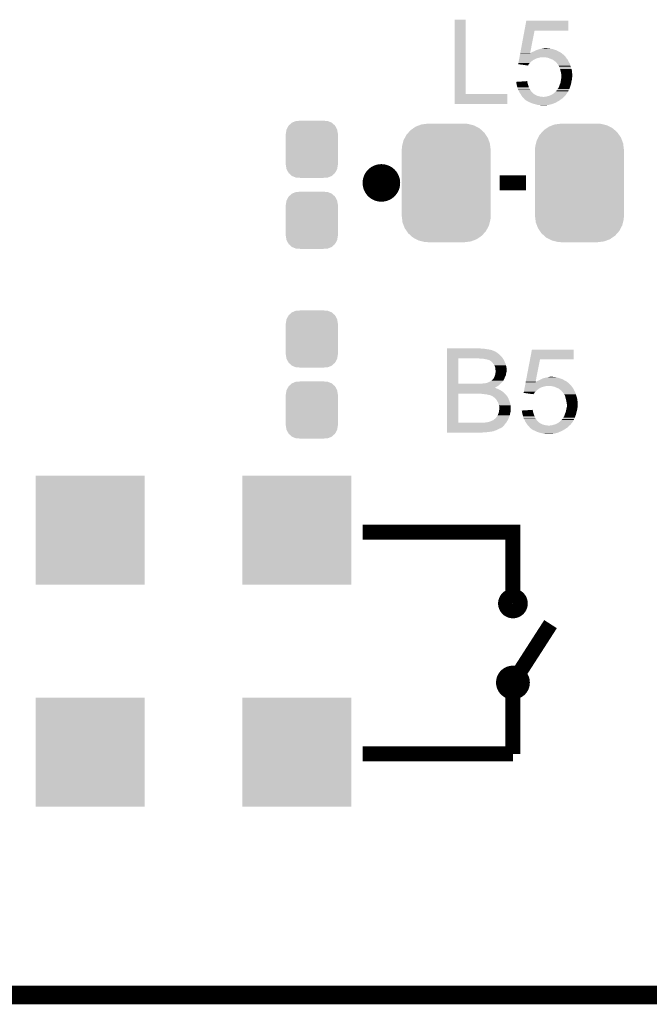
# Model space of a CAD drawing. Extents: x -9 to 122, y -9 to 65.
# Tile 189 of 256: x 94 to 103, y -9 to 5. Entities that reach past the tile are written whole.
import ezdxf

# ---------------------------------------------------------------- set-up
doc = ezdxf.new("R2010")
doc.units = 0
doc.layers.get('0').update_dxf_attribs({"linetype": 'CONTINUOUS'})
for name, color, linetype in [('CLICKER_4_FOR_R7FA4M2A_V100_GKO', 14, 'CONTINUOUS'), ('CLICKER_4_FOR_R7FA4M2A_V100_GTO', 12, 'CONTINUOUS'), ('CLICKER_4_FOR_R7FA4M2A_V100_GTS', 13, 'CONTINUOUS')]:
    doc.layers.add(name, color=color, linetype=linetype)

# ---------------------------------------------------------------- blocks, each defined once
blk = doc.blocks.new('CUSTOM_166')
for points in [[(-0.273256, 0.798498), (-0.25019, 0.80137), (0.29379, 0.798498), (0.25019, 0.80137)], [(-0.538216, 0.649738), (-0.50967, 0.681926), (0.53514, 0.649738), (0.51306, 0.681926)], [(-0.50967, 0.681926), (-0.482218, 0.71288), (0.51306, 0.681926), (0.47841, 0.71288)], [(-0.482218, 0.71288), (-0.44566, 0.738152), (0.47841, 0.71288), (0.45012, 0.738152)], [(-0.44566, 0.738152), (-0.412794, 0.76087), (0.45012, 0.738152), (0.407388, 0.76087)], [(-0.412794, 0.76087), (-0.368484, 0.777768), (0.407388, 0.76087), (0.3756, 0.777768)], [(-0.368484, 0.777768), (-0.333938, 0.790942), (0.3756, 0.777768), (0.32361, 0.790942)], [(-0.333938, 0.790942), (-0.273256, 0.798498), (0.32361, 0.790942), (0.29379, 0.798498)], [(-0.597996, 0.49319), (-0.587972, 0.533366), (0.595442, 0.49319), (0.590586, 0.533366)], [(-0.587972, 0.533366), (-0.577562, 0.575076), (0.590586, 0.533366), (0.574852, 0.575076)], [(-0.577562, 0.575076), (-0.55793, 0.61233), (0.574852, 0.575076), (0.560798, 0.61233)], [(-0.55793, 0.61233), (-0.538216, 0.649738), (0.560798, 0.61233), (0.53514, 0.649738)], [(-0.60198, -0.44958), (-0.60198, 0.44958), (0.60198, -0.44958), (0.60198, 0.44958)], [(-0.60071, 0.44958), (-0.597996, 0.49319), (0.60071, 0.44958), (0.595442, 0.49319)], [(-0.59544, -0.49319), (-0.60071, -0.44958), (0.597996, -0.49319), (0.60071, -0.44958)], [(-0.590586, -0.533366), (-0.59544, -0.49319), (0.58797, -0.533366), (0.597996, -0.49319)], [(-0.57485, -0.575076), (-0.590586, -0.533366), (0.577562, -0.575076), (0.58797, -0.533366)], [(-0.560798, -0.61233), (-0.57485, -0.575076), (0.557928, -0.61233), (0.577562, -0.575076)], [(-0.535138, -0.649738), (-0.560798, -0.61233), (0.538216, -0.649738), (0.557928, -0.61233)], [(-0.51306, -0.681926), (-0.535138, -0.649738), (0.509668, -0.681926), (0.538216, -0.649738)], [(-0.478408, -0.71288), (-0.51306, -0.681926), (0.482218, -0.71288), (0.509668, -0.681926)], [(-0.45012, -0.738152), (-0.478408, -0.71288), (0.445658, -0.738152), (0.482218, -0.71288)], [(-0.407386, -0.76087), (-0.45012, -0.738152), (0.412794, -0.76087), (0.445658, -0.738152)], [(-0.3756, -0.777768), (-0.407386, -0.76087), (0.368482, -0.777768), (0.412794, -0.76087)], [(-0.323608, -0.790942), (-0.3756, -0.777768), (0.333938, -0.790942), (0.368482, -0.777768)], [(-0.29379, -0.798498), (-0.323608, -0.790942), (0.273254, -0.798498), (0.333938, -0.790942)], [(-0.25019, -0.80137), (-0.29379, -0.798498), (0.25019, -0.80137), (0.273254, -0.798498)]]:
    blk.add_solid(points)
blk = doc.blocks.new('SQUARE_168')
blk.add_solid([(0.7366, 0.7366), (0.7366, -0.7366), (-0.7366, 0.7366), (-0.7366, -0.7366)])
blk = doc.blocks.new('CUSTOM_170')
for points in [[(-0.35179, 0.21082), (-0.342144, 0.268372), (0.35179, 0.21082), (0.34192, 0.268372)], [(-0.342144, 0.268372), (-0.341452, 0.269636), (0.34192, 0.268372), (0.341702, 0.269636)], [(-0.341452, 0.269636), (-0.313432, 0.320688), (0.341702, 0.269636), (0.313176, 0.320688)], [(-0.313432, 0.320688), (-0.312264, 0.321732), (0.313176, 0.320688), (0.312592, 0.321732)], [(-0.312264, 0.321732), (-0.26893, 0.360448), (0.312592, 0.321732), (0.268592, 0.360448)], [(-0.26893, 0.360448), (-0.267216, 0.361152), (0.268592, 0.360448), (0.26779, 0.361152)], [(-0.267216, 0.361152), (-0.213724, 0.383108), (0.26779, 0.361152), (0.21312, 0.383108)], [(-0.213724, 0.383108), (-0.20803, 0.383392), (0.21312, 0.383108), (0.212412, 0.383392)], [(-0.20803, 0.383392), (-0.154122, 0.38608), (0.212412, 0.383392), (0.154132, 0.38608)], [(-0.35179, 0.20955), (-0.35179, 0.21082), (0.35179, 0.20955), (0.35179, 0.21082)], [(-0.35179, -0.20955), (-0.35179, 0.20955), (0.35179, -0.20955), (0.35179, 0.20955)], [(-0.35179, -0.21082), (-0.35179, -0.20955), (0.35179, -0.21082), (0.35179, -0.20955)], [(-0.34192, -0.268358), (-0.35179, -0.21082), (0.342148, -0.268358), (0.35179, -0.21082)], [(-0.341702, -0.269636), (-0.34192, -0.268358), (0.341446, -0.269636), (0.342148, -0.268358)], [(-0.313184, -0.320676), (-0.341702, -0.269636), (0.31344, -0.320676), (0.341446, -0.269636)], [(-0.312594, -0.321732), (-0.313184, -0.320676), (0.312258, -0.321732), (0.31344, -0.320676)], [(-0.268602, -0.36044), (-0.312594, -0.321732), (0.26894, -0.36044), (0.312258, -0.321732)], [(-0.267792, -0.361154), (-0.268602, -0.36044), (0.2672, -0.361154), (0.26894, -0.36044)], [(-0.213136, -0.383104), (-0.267792, -0.361154), (0.213734, -0.383104), (0.2672, -0.361154)], [(-0.212414, -0.383394), (-0.213136, -0.383104), (0.207926, -0.383394), (0.213734, -0.383104)], [(-0.154122, -0.38608), (-0.212414, -0.383394), (0.154132, -0.38608), (0.207926, -0.383394)]]:
    blk.add_solid(points)

msp = doc.modelspace()

# ---------------------------------------------------------------- linework, layer by layer
at = {"layer": 'CLICKER_4_FOR_R7FA4M2A_V100_GKO', "const_width": 0.254}
msp.add_lwpolyline([(34.22396, -8.49884), (117.83568, -8.49884)], dxfattribs=at)
at = {"layer": 'CLICKER_4_FOR_R7FA4M2A_V100_GTO'}
for points, const_width in [([(99.0981, 2.48158, 1), (99.3521, 2.48158, 1)], 0.254), ([(100.90404, -3.20548, 1), (101.10216, -3.20548, 1)], 0.2032), ([(100.8761, -4.27482, 1), (101.1301, -4.27482, 1)], 0.2032)]:
    msp.add_lwpolyline(points, format="xyb", close=True, dxfattribs=dict(at, const_width=const_width))
at = {"layer": 'CLICKER_4_FOR_R7FA4M2A_V100_GTO', "const_width": 0.2032}
for points in [[(100.8253, 2.48158), (101.1809, 2.48158)], [(98.9711, -2.24028), (101.0031, -2.24028), (101.0031, -3.20548)], [(101.0031, -5.24002), (101.0031, -4.27482), (101.5111, -3.48488)], [(98.9711, -5.24002), (101.0031, -5.24002)]]:
    msp.add_lwpolyline(points, dxfattribs=at)
at = {"layer": 'CLICKER_4_FOR_R7FA4M2A_V100_GTO'}
for points in [[(100.215702, 3.683), (100.21572, 4.688818), (100.365582, 3.683), (100.36556, 4.688818)], [(100.21572, 4.688818), (100.215722, 4.68884), (100.36556, 4.688818), (100.215722, 4.68884)], [(101.158394, 4.53898), (101.183452, 4.673578), (101.749838, 4.53898), (101.74986, 4.673578)], [(101.183452, 4.673578), (101.183458, 4.6736), (101.74986, 4.673578), (101.183458, 4.6736)], [(101.102592, 4.239262), (101.15839, 4.538962), (101.235724, 4.239262), (101.295196, 4.538962)], [(101.15839, 4.538962), (101.158394, 4.53898), (101.295196, 4.538962), (101.749838, 4.53898)], [(101.283516, 4.25958), (101.30028, 4.2672), (101.617782, 4.25958), (101.60559, 4.2672)], [(101.30028, 4.2672), (101.31128, 4.272278), (101.60559, 4.2672), (101.597462, 4.272278)], [(101.31128, 4.272278), (101.3333, 4.282442), (101.597462, 4.272278), (101.56697, 4.282442)], [(101.3333, 4.282442), (101.36885, 4.292598), (101.56697, 4.282442), (101.536502, 4.292598)], [(101.36885, 4.292598), (101.368858, 4.2926), (101.536502, 4.292598), (101.53649, 4.2926)], [(101.368858, 4.2926), (101.381558, 4.29514), (101.53649, 4.2926), (101.518722, 4.29514)], [(101.381558, 4.29514), (101.40696, 4.30022), (101.518722, 4.29514), (101.500944, 4.30022)], [(101.40696, 4.30022), (101.41712, 4.30276), (101.485702, 4.30022), (101.473, 4.30276)], [(101.41712, 4.30276), (101.427282, 4.3053), (101.473, 4.30276), (101.462842, 4.3053)], [(101.081784, 4.1275), (101.083676, 4.13766), (101.2571, 4.1275), (101.27234, 4.13766)], [(101.083676, 4.13766), (101.085094, 4.145276), (101.27234, 4.13766), (101.279958, 4.145276)], [(101.085094, 4.145276), (101.085568, 4.14782), (101.279958, 4.145276), (101.287576, 4.14782)], [(101.085568, 4.14782), (101.08604, 4.150358), (101.287576, 4.14782), (101.29012, 4.150358)], [(101.08604, 4.150358), (101.087932, 4.16052), (101.29012, 4.150358), (101.31044, 4.16052)], [(101.087932, 4.16052), (101.089352, 4.16814), (101.31044, 4.16052), (101.3333, 4.16814)], [(101.089352, 4.16814), (101.090296, 4.17322), (101.3333, 4.16814), (101.35108, 4.17322)], [(101.090296, 4.17322), (101.091242, 4.1783), (101.35108, 4.17322), (101.3714, 4.1783)], [(101.091242, 4.1783), (101.091716, 4.18084), (101.3714, 4.1783), (101.38918, 4.18084)], [(101.091716, 4.18084), (101.092188, 4.183382), (101.718366, 4.18084), (101.71684, 4.183382)], [(101.092188, 4.183382), (101.093608, 4.191), (101.71684, 4.183382), (101.71176, 4.191)], [(101.093608, 4.191), (101.094552, 4.196078), (101.71176, 4.191), (101.70668, 4.196078)], [(101.094552, 4.196078), (101.095024, 4.198614), (101.70668, 4.196078), (101.701614, 4.198614)], [(101.095024, 4.198614), (101.095498, 4.201152), (101.701614, 4.198614), (101.7016, 4.201152)], [(101.095498, 4.201152), (101.101214, 4.23186), (101.7016, 4.201152), (101.666516, 4.23186)], [(101.101214, 4.23186), (101.101644, 4.234168), (101.23428, 4.23186), (101.23424, 4.234168)], [(101.101644, 4.234168), (101.101704, 4.234494), (101.23424, 4.234168), (101.234778, 4.234494)], [(101.101704, 4.234494), (101.102592, 4.239262), (101.234778, 4.234494), (101.244402, 4.239262)], [(101.23428, 4.23186), (101.234778, 4.234494), (101.666516, 4.23186), (101.663506, 4.234494)], [(101.234778, 4.234494), (101.235218, 4.23672), (101.663506, 4.234494), (101.660962, 4.23672)], [(101.235218, 4.23672), (101.235724, 4.239262), (101.660962, 4.23672), (101.656894, 4.239262)], [(101.244402, 4.239262), (101.252022, 4.24434), (101.656894, 4.239262), (101.648768, 4.24434)], [(101.252022, 4.24434), (101.262176, 4.249418), (101.648768, 4.24434), (101.64064, 4.249418)], [(101.262176, 4.249418), (101.27234, 4.2545), (101.64064, 4.249418), (101.62921, 4.2545)], [(101.27234, 4.2545), (101.283516, 4.25958), (101.62921, 4.2545), (101.617782, 4.25958)], [(101.452678, 4.1783), (101.432358, 4.18084), (101.71989, 4.1783), (101.718366, 4.18084)], [(101.485698, 4.17068), (101.452678, 4.1783), (101.724462, 4.17068), (101.71989, 4.1783)], [(101.485704, 4.170678), (101.485698, 4.17068), (101.724462, 4.170678), (101.724462, 4.17068)], [(101.510084, 4.16052), (101.485704, 4.170678), (101.73462, 4.16052), (101.724462, 4.170678)], [(101.51618, 4.15798), (101.510084, 4.16052), (101.736314, 4.15798), (101.73462, 4.16052)], [(101.54158, 4.14782), (101.51618, 4.15798), (101.743088, 4.14782), (101.736314, 4.15798)], [(101.544968, 4.14528), (101.54158, 4.14782), (101.74478, 4.14528), (101.743088, 4.14782)], [(101.5619, 4.13258), (101.544968, 4.14528), (101.750224, 4.13258), (101.74478, 4.14528)], [(101.569524, 4.127498), (101.5619, 4.13258), (101.7524, 4.127498), (101.750224, 4.13258)], [(101.074224, 4.086884), (101.077056, 4.102102), (101.216484, 4.086884), (101.231702, 4.102102)], [(101.074418, 4.086858), (101.074224, 4.086884), (101.216458, 4.086858), (101.216484, 4.086884)], [(101.206286, 4.069082), (101.074418, 4.086858), (101.206286, 4.069082), (101.216458, 4.086858)], [(101.077056, 4.102102), (101.079892, 4.117338), (101.231702, 4.102102), (101.244398, 4.117338)], [(101.079892, 4.117338), (101.081784, 4.1275), (101.244398, 4.117338), (101.2571, 4.1275)], [(101.57714, 4.12242), (101.569524, 4.127498), (101.755302, 4.12242), (101.7524, 4.127498)], [(101.58476, 4.114802), (101.57714, 4.12242), (101.759656, 4.114802), (101.755302, 4.12242)], [(101.589826, 4.112266), (101.58476, 4.114802), (101.761106, 4.112266), (101.759656, 4.114802)], [(101.58984, 4.109726), (101.589826, 4.112266), (101.762558, 4.109726), (101.761106, 4.112266)], [(101.60439, 4.091938), (101.58984, 4.109726), (101.772722, 4.091938), (101.762558, 4.109726)], [(101.6127, 4.081778), (101.60439, 4.091938), (101.77577, 4.081778), (101.772722, 4.091938)], [(101.621014, 4.06654), (101.6127, 4.081778), (101.78034, 4.06654), (101.77577, 4.081778)], [(101.62794, 4.053842), (101.621014, 4.06654), (101.784574, 4.053842), (101.78034, 4.06654)], [(101.640638, 4.020822), (101.62794, 4.053842), (101.79558, 4.020822), (101.784574, 4.053842)], [(101.64064, 4.02082), (101.640638, 4.020822), (101.79558, 4.02082), (101.79558, 4.020822)], [(101.647626, 3.992882), (101.64064, 4.02082), (101.80066, 3.992882), (101.79558, 4.02082)], [(101.64826, 3.99034), (101.647626, 3.992882), (101.800892, 3.99034), (101.80066, 3.992882)], [(101.653342, 3.96494), (101.64826, 3.99034), (101.8032, 3.96494), (101.800892, 3.99034)], [(101.650004, 3.860798), (101.65334, 3.87858), (101.79558, 3.860798), (101.800024, 3.87858)], [(101.65334, 3.87858), (101.653656, 3.881118), (101.800024, 3.87858), (101.80066, 3.881118)], [(101.65588, 3.952242), (101.653342, 3.96494), (101.80426, 3.952242), (101.8032, 3.96494)], [(101.653656, 3.881118), (101.655244, 3.893818), (101.80066, 3.881118), (101.80066, 3.893818)], [(101.655244, 3.893818), (101.65588, 3.898902), (101.80066, 3.893818), (101.801506, 3.898902)], [(101.65588, 3.934462), (101.65588, 3.952242), (101.80574, 3.934462), (101.80426, 3.952242)], [(101.65588, 3.919218), (101.65588, 3.934462), (101.80574, 3.919218), (101.80574, 3.934462)], [(101.65588, 3.90906), (101.65588, 3.919218), (101.8032, 3.90906), (101.80574, 3.919218)], [(101.65588, 3.898902), (101.65588, 3.90906), (101.801506, 3.898902), (101.8032, 3.90906)], [(101.048822, 3.848078), (101.049112, 3.848098), (101.19615, 3.848078), (101.196142, 3.848098)], [(101.049514, 3.84048), (101.048822, 3.848078), (101.19868, 3.84048), (101.19615, 3.848078)], [(101.049112, 3.848098), (101.19614, 3.858236), (101.196142, 3.848098), (101.19614, 3.858236)], [(101.05113, 3.8227), (101.049514, 3.84048), (101.20376, 3.8227), (101.19868, 3.84048)], [(101.05136, 3.820162), (101.05113, 3.8227), (101.204522, 3.820162), (101.20376, 3.8227)], [(101.05644, 3.7973), (101.05136, 3.820162), (101.21138, 3.7973), (101.204522, 3.820162)], [(101.064462, 3.771898), (101.05644, 3.7973), (101.219, 3.771898), (101.21138, 3.7973)], [(101.071678, 3.749042), (101.064462, 3.771898), (101.231468, 3.749042), (101.219, 3.771898)], [(101.07405, 3.74396), (101.071678, 3.749042), (101.23424, 3.74396), (101.231468, 3.749042)], [(101.08472, 3.721098), (101.07405, 3.74396), (101.249482, 3.721098), (101.23424, 3.74396)], [(101.589842, 3.723644), (101.592382, 3.72872), (101.751836, 3.723644), (101.754656, 3.72872)], [(101.592382, 3.72872), (101.59746, 3.7338), (101.754656, 3.72872), (101.75748, 3.7338)], [(101.59746, 3.7338), (101.597462, 3.733802), (101.75748, 3.7338), (101.75748, 3.733802)], [(101.597462, 3.733802), (101.60762, 3.75158), (101.75748, 3.733802), (101.76538, 3.75158)], [(101.60762, 3.75158), (101.611006, 3.756662), (101.76538, 3.75158), (101.76764, 3.756662)], [(101.611006, 3.756662), (101.62286, 3.774442), (101.76764, 3.756662), (101.773914, 3.774442)], [(101.62286, 3.774442), (101.632096, 3.79984), (101.773914, 3.774442), (101.782878, 3.79984)], [(101.632096, 3.79984), (101.63302, 3.80238), (101.782878, 3.79984), (101.783474, 3.80238)], [(101.63302, 3.80238), (101.64572, 3.837942), (101.783474, 3.80238), (101.791844, 3.837942)], [(101.64572, 3.837942), (101.646672, 3.843022), (101.791844, 3.837942), (101.79304, 3.843022)], [(101.646672, 3.843022), (101.650004, 3.860798), (101.79304, 3.843022), (101.79558, 3.860798)], [(100.2157, 3.548402), (100.215702, 3.682978), (100.926878, 3.548402), (100.9269, 3.682978)], [(100.215702, 3.682978), (100.215702, 3.683), (100.9269, 3.682978), (100.365582, 3.683)], [(101.08946, 3.71094), (101.08472, 3.721098), (101.258512, 3.71094), (101.249482, 3.721098)], [(101.096718, 3.69824), (101.08946, 3.71094), (101.2698, 3.69824), (101.258512, 3.71094)], [(101.099622, 3.693158), (101.096718, 3.69824), (101.274882, 3.693158), (101.2698, 3.69824)], [(101.10301, 3.688078), (101.099622, 3.693158), (101.279962, 3.688078), (101.274882, 3.693158)], [(101.108088, 3.68046), (101.10301, 3.688078), (101.29266, 3.68046), (101.279962, 3.688078)], [(101.109778, 3.677922), (101.108088, 3.68046), (101.297102, 3.677922), (101.29266, 3.68046)], [(101.11359, 3.6703), (101.109778, 3.677922), (101.31044, 3.6703), (101.297102, 3.677922)], [(101.117398, 3.662682), (101.11359, 3.6703), (101.325676, 3.662682), (101.31044, 3.6703)], [(101.119434, 3.660138), (101.117398, 3.662682), (101.330762, 3.660138), (101.325676, 3.662682)], [(101.125528, 3.65252), (101.119434, 3.660138), (101.35616, 3.65252), (101.330762, 3.660138)], [(101.12756, 3.64998), (101.125528, 3.65252), (101.37013, 3.64998), (101.35616, 3.65252)], [(101.129466, 3.64744), (101.12756, 3.64998), (101.384098, 3.64744), (101.37013, 3.64998)], [(101.13137, 3.6449), (101.129466, 3.64744), (101.414578, 3.6449), (101.384098, 3.64744)], [(101.135178, 3.639822), (101.13137, 3.6449), (101.686362, 3.639822), (101.69144, 3.6449)], [(101.145338, 3.632202), (101.135178, 3.639822), (101.678742, 3.632202), (101.686362, 3.639822)], [(101.15042, 3.62458), (101.145338, 3.632202), (101.67112, 3.62458), (101.678742, 3.632202)], [(101.15296, 3.62204), (101.15042, 3.62458), (101.66858, 3.62204), (101.67112, 3.62458)], [(101.158034, 3.616966), (101.15296, 3.62204), (101.660968, 3.616966), (101.66858, 3.62204)], [(101.15804, 3.61443), (101.158034, 3.616966), (101.657164, 3.61443), (101.660968, 3.616966)], [(101.16144, 3.61188), (101.15804, 3.61443), (101.65334, 3.61188), (101.657164, 3.61443)], [(101.178362, 3.59918), (101.16144, 3.61188), (101.63556, 3.59918), (101.65334, 3.61188)], [(101.19868, 3.586482), (101.178362, 3.59918), (101.61524, 3.586482), (101.63556, 3.59918)], [(101.414578, 3.6449), (101.424744, 3.644902), (101.69144, 3.6449), (101.691442, 3.644902)], [(101.424744, 3.644902), (101.429824, 3.64744), (101.691442, 3.644902), (101.69398, 3.64744)], [(101.429824, 3.64744), (101.450142, 3.647442), (101.69398, 3.64744), (101.693982, 3.647442)], [(101.450142, 3.647442), (101.473, 3.655058), (101.693982, 3.647442), (101.701598, 3.655058)], [(101.473, 3.655058), (101.49163, 3.66014), (101.701598, 3.655058), (101.709216, 3.66014)], [(101.49163, 3.66014), (101.500942, 3.66268), (101.709216, 3.66014), (101.710488, 3.66268)], [(101.500942, 3.66268), (101.50652, 3.665216), (101.710488, 3.66268), (101.711758, 3.665216)], [(101.50652, 3.665216), (101.512116, 3.66776), (101.711758, 3.665216), (101.714298, 3.66776)], [(101.512116, 3.66776), (101.528882, 3.675382), (101.714298, 3.66776), (101.720014, 3.675382)], [(101.528882, 3.675382), (101.547928, 3.68808), (101.720014, 3.675382), (101.72954, 3.68808)], [(101.547928, 3.68808), (101.559362, 3.695702), (101.72954, 3.68808), (101.73462, 3.695702)], [(101.559362, 3.695702), (101.574602, 3.71094), (101.73462, 3.695702), (101.74478, 3.71094)], [(101.574602, 3.71094), (101.584766, 3.7211), (101.74478, 3.71094), (101.750424, 3.7211)], [(101.584766, 3.7211), (101.587306, 3.721106), (101.750424, 3.7211), (101.750426, 3.721106)], [(101.587306, 3.721106), (101.589842, 3.723644), (101.750426, 3.721106), (101.751836, 3.723644)], [(100.926878, 3.54838), (100.2157, 3.548402), (100.926878, 3.54838), (100.926878, 3.548402)], [(101.198682, 3.58648), (101.19868, 3.586482), (101.615236, 3.58648), (101.61524, 3.586482)], [(101.219, 3.57632), (101.198682, 3.58648), (101.59695, 3.57632), (101.615236, 3.58648)], [(101.224716, 3.57378), (101.219, 3.57632), (101.59238, 3.57378), (101.59695, 3.57632)], [(101.24186, 3.56616), (101.224716, 3.57378), (101.57714, 3.56616), (101.59238, 3.57378)], [(101.255408, 3.56108), (101.24186, 3.56616), (101.56698, 3.56108), (101.57714, 3.56616)], [(101.282498, 3.550922), (101.255408, 3.56108), (101.541588, 3.550922), (101.56698, 3.56108)], [(101.282514, 3.550918), (101.282498, 3.550922), (101.54158, 3.550918), (101.541588, 3.550922)], [(101.312982, 3.5433), (101.282514, 3.550918), (101.51364, 3.5433), (101.54158, 3.550918)], [(101.32314, 3.54076), (101.312982, 3.5433), (101.502632, 3.54076), (101.51364, 3.5433)], [(101.340918, 3.53568), (101.32314, 3.54076), (101.48062, 3.53568), (101.502632, 3.54076)], [(101.36124, 3.53314), (101.340918, 3.53568), (101.465378, 3.53314), (101.48062, 3.53568)], [(101.389178, 3.5306), (101.373938, 3.53314), (101.450138, 3.5306), (101.465378, 3.53314)], [(100.114118, 0.127), (100.11412, 0.14986), (100.85324, 0.127), (100.83292, 0.14986)], [(100.11412, 0.2413), (100.114122, 0.24384), (100.571302, 0.2413), (100.561142, 0.24384)], [(100.11412, 0.23876), (100.11412, 0.2413), (100.61448, 0.23876), (100.58654, 0.2413)], [(100.11412, 0.23368), (100.11412, 0.23876), (100.6475, 0.23368), (100.61448, 0.23876)], [(100.11412, 0.2286), (100.11412, 0.23368), (100.683058, 0.2286), (100.6475, 0.23368)], [(100.11412, 0.220978), (100.11412, 0.2286), (100.716082, 0.220978), (100.683058, 0.2286)], [(100.11412, 0.208276), (100.11412, 0.220978), (100.7491, 0.208276), (100.716082, 0.220978)], [(100.11412, 0.205738), (100.11412, 0.208276), (100.751646, 0.205738), (100.7491, 0.208276)], [(100.11412, 0.203198), (100.11412, 0.205738), (100.761804, 0.203198), (100.751646, 0.205738)], [(100.11412, 0.18288), (100.11412, 0.203198), (100.79228, 0.18288), (100.761804, 0.203198)], [(100.11412, 0.16764), (100.11412, 0.18288), (100.8126, 0.16764), (100.79228, 0.18288)], [(100.11412, 0.14986), (100.11412, 0.16764), (100.83292, 0.14986), (100.8126, 0.16764)], [(101.23401, 0.09398), (101.259652, 0.228578), (101.823498, 0.09398), (101.82352, 0.228578)], [(101.259652, 0.228578), (101.259658, 0.2286), (101.82352, 0.228578), (101.259658, 0.2286)], [(100.114112, -0.233658), (100.114118, 0.10922), (100.26396, -0.233658), (100.263982, 0.10922)], [(100.114118, 0.10922), (100.114118, 0.127), (100.865688, 0.10922), (100.85324, 0.127)], [(100.571302, 0.10414), (100.5332, 0.10922), (100.869244, 0.10414), (100.865688, 0.10922)], [(100.61068, 0.101598), (100.599242, 0.10414), (100.871022, 0.101598), (100.869244, 0.10414)], [(100.6221, 0.09906), (100.61068, 0.101598), (100.87356, 0.09906), (100.871022, 0.101598)], [(100.622132, 0.099056), (100.6221, 0.09906), (100.873562, 0.099056), (100.87356, 0.09906)], [(100.64242, 0.09652), (100.622132, 0.099056), (100.874832, 0.09652), (100.873562, 0.099056)], [(100.652578, 0.09398), (100.64242, 0.09652), (100.876102, 0.09398), (100.874832, 0.09652)], [(100.660204, 0.09144), (100.652578, 0.09398), (100.877372, 0.09144), (100.876102, 0.09398)], [(100.671628, 0.088902), (100.662744, 0.09144), (100.87864, 0.088902), (100.877372, 0.09144)], [(100.680522, 0.08636), (100.671628, 0.088902), (100.880166, 0.08636), (100.87864, 0.088902)], [(100.698296, 0.076202), (100.680522, 0.08636), (100.88626, 0.076202), (100.880166, 0.08636)], [(100.698298, 0.0762), (100.698296, 0.076202), (100.886262, 0.0762), (100.88626, 0.076202)], [(100.711, 0.06604), (100.698298, 0.0762), (100.890072, 0.06604), (100.886262, 0.0762)], [(100.721162, 0.05588), (100.711, 0.06604), (100.89388, 0.05588), (100.890072, 0.06604)], [(100.731322, 0.048254), (100.721162, 0.05588), (100.897272, 0.048254), (100.89388, 0.05588)], [(100.738954, 0.03302), (100.731322, 0.048254), (100.904042, 0.03302), (100.897272, 0.048254)], [(100.741486, 0.033008), (100.738954, 0.03302), (100.904046, 0.033008), (100.904042, 0.03302)], [(100.75164, 0.01524), (100.741486, 0.033008), (100.909376, 0.01524), (100.904046, 0.033008)], [(100.755452, 0.00762), (100.75164, 0.01524), (100.91166, 0.00762), (100.909376, 0.01524)], [(100.759262, -0.000002), (100.755452, 0.00762), (100.913046, -0.000002), (100.91166, 0.00762)], [(101.176428, -0.208278), (101.234008, 0.093962), (101.308948, -0.208278), (101.368856, 0.093962)], [(101.234008, 0.093962), (101.23401, 0.09398), (101.368856, 0.093962), (101.823498, 0.09398)], [(100.75418, -0.13716), (100.75926, -0.124462), (100.898958, -0.13716), (100.904602, -0.124462)], [(100.75926, -0.124462), (100.762162, -0.114302), (100.904602, -0.124462), (100.909118, -0.114302)], [(100.76434, -0.01778), (100.759262, -0.000002), (100.916278, -0.01778), (100.913046, -0.000002)], [(100.762162, -0.114302), (100.76434, -0.106682), (100.909118, -0.114302), (100.909964, -0.106682)], [(100.764764, -0.020322), (100.76434, -0.01778), (100.91674, -0.020322), (100.916278, -0.01778)], [(100.76434, -0.106682), (100.766516, -0.091442), (100.909964, -0.106682), (100.91166, -0.091442)], [(100.76688, -0.033022), (100.764764, -0.020322), (100.91674, -0.033022), (100.91674, -0.020322)], [(100.766516, -0.091442), (100.76688, -0.0889), (100.91166, -0.091442), (100.912386, -0.0889)], [(100.76688, -0.045722), (100.76688, -0.033022), (100.91674, -0.045722), (100.91674, -0.033022)], [(100.76942, -0.055882), (100.76688, -0.045722), (100.91674, -0.055882), (100.91674, -0.045722)], [(100.76688, -0.0889), (100.768572, -0.073664), (100.912386, -0.0889), (100.91674, -0.073664)], [(100.768572, -0.073664), (100.76942, -0.06604), (100.91674, -0.073664), (100.91674, -0.06604)], [(100.76942, -0.06604), (100.76942, -0.055882), (100.91674, -0.06604), (100.91674, -0.055882)], [(100.114112, -0.23368), (100.114112, -0.233658), (100.566218, -0.23368), (100.26396, -0.233658)], [(100.114112, -0.236218), (100.114112, -0.23368), (100.83038, -0.236218), (100.83334, -0.23368)], [(100.114112, -0.25654), (100.114112, -0.236218), (100.81006, -0.25654), (100.83038, -0.236218)], [(100.114112, -0.27178), (100.114112, -0.25654), (100.7872, -0.27178), (100.81006, -0.25654)], [(100.566218, -0.23368), (100.6348, -0.22606), (100.83334, -0.23368), (100.842232, -0.22606)], [(100.6348, -0.22606), (100.652574, -0.223522), (100.842232, -0.22606), (100.845192, -0.223522)], [(100.652574, -0.223522), (100.655118, -0.220984), (100.845192, -0.223522), (100.848154, -0.220984)], [(100.655118, -0.220984), (100.655128, -0.22098), (100.848154, -0.220984), (100.84816, -0.22098)], [(100.655128, -0.22098), (100.662738, -0.21844), (100.84816, -0.22098), (100.8507, -0.21844)], [(100.662738, -0.21844), (100.6729, -0.21336), (100.8507, -0.21844), (100.85578, -0.21336)], [(100.6729, -0.21336), (100.685602, -0.20828), (100.85578, -0.21336), (100.86086, -0.20828)], [(100.685602, -0.20828), (100.698302, -0.20066), (100.86086, -0.20828), (100.866956, -0.20066)], [(100.698302, -0.20066), (100.70592, -0.19558), (100.866956, -0.20066), (100.87102, -0.19558)], [(100.70592, -0.19558), (100.71354, -0.1905), (100.87102, -0.19558), (100.874406, -0.1905)], [(100.71354, -0.1905), (100.71658, -0.187966), (100.874406, -0.1905), (100.876096, -0.187966)], [(100.71658, -0.187966), (100.71963, -0.185424), (100.876096, -0.187966), (100.8761, -0.185424)], [(100.71963, -0.185424), (100.728778, -0.177802), (100.8761, -0.185424), (100.87991, -0.177802)], [(100.728778, -0.177802), (100.738938, -0.165102), (100.87991, -0.177802), (100.886258, -0.165102)], [(100.738938, -0.165102), (100.741478, -0.16256), (100.886258, -0.165102), (100.88753, -0.16256)], [(100.741478, -0.16256), (100.742748, -0.16002), (100.88753, -0.16256), (100.8888, -0.16002)], [(100.742748, -0.16002), (100.75418, -0.13716), (100.8888, -0.16002), (100.898958, -0.13716)], [(101.165298, -0.2667), (101.165782, -0.26416), (101.445058, -0.2667), (101.46284, -0.26416)], [(101.165782, -0.26416), (101.166266, -0.26162), (101.792532, -0.26416), (101.7905, -0.26162)], [(101.166266, -0.26162), (101.167718, -0.254), (101.7905, -0.26162), (101.78542, -0.254)], [(101.167718, -0.254), (101.169654, -0.243838), (101.78542, -0.254), (101.77526, -0.243838)], [(101.169654, -0.243838), (101.17547, -0.21331), (101.77526, -0.243838), (101.740372, -0.21331)], [(101.17547, -0.21331), (101.176428, -0.208278), (101.307952, -0.21331), (101.312984, -0.208278)], [(101.307952, -0.21331), (101.308948, -0.20828), (101.740372, -0.21331), (101.734622, -0.20828)], [(101.308948, -0.20828), (101.308948, -0.208278), (101.734622, -0.20828), (101.73462, -0.208278)], [(101.312984, -0.208278), (101.318062, -0.205738), (101.73462, -0.208278), (101.730554, -0.205738)], [(101.318062, -0.205738), (101.325682, -0.20066), (101.730554, -0.205738), (101.722428, -0.20066)], [(101.325682, -0.20066), (101.33584, -0.19558), (101.722428, -0.20066), (101.714298, -0.19558)], [(101.33584, -0.19558), (101.34854, -0.1905), (101.714298, -0.19558), (101.70414, -0.1905)], [(101.34854, -0.1905), (101.3587, -0.18542), (101.70414, -0.1905), (101.69398, -0.18542)], [(101.3587, -0.18542), (101.37394, -0.1778), (101.69398, -0.18542), (101.680266, -0.1778)], [(101.37394, -0.1778), (101.384944, -0.17272), (101.680266, -0.1778), (101.671122, -0.17272)], [(101.384944, -0.17272), (101.401456, -0.165098), (101.671122, -0.17272), (101.6508, -0.165098)], [(101.401456, -0.165098), (101.40696, -0.162558), (101.6508, -0.165098), (101.642672, -0.162558)], [(101.40696, -0.162558), (101.442518, -0.1524), (101.642672, -0.162558), (101.61016, -0.1524)], [(101.442518, -0.1524), (101.469612, -0.14732), (101.61016, -0.1524), (101.592382, -0.14732)], [(101.469612, -0.14732), (101.48316, -0.14478), (101.592382, -0.14732), (101.577142, -0.14478)], [(101.48316, -0.14478), (101.49205, -0.14224), (101.561902, -0.14478), (101.5492, -0.14224)], [(101.49205, -0.14224), (101.500942, -0.1397), (101.5492, -0.14224), (101.539042, -0.1397)], [(101.52634, -0.2667), (101.506018, -0.26416), (101.794564, -0.2667), (101.792532, -0.26416)], [(100.114102, -0.761978), (100.11411, -0.3683), (100.26396, -0.761978), (100.263982, -0.3683)], [(100.11411, -0.28956), (100.114112, -0.27178), (100.759334, -0.28956), (100.7872, -0.27178)], [(100.11411, -0.289566), (100.11411, -0.28956), (100.764346, -0.289566), (100.759334, -0.28956)], [(100.11411, -0.2921), (100.11411, -0.289566), (100.766884, -0.2921), (100.764346, -0.289566)], [(100.11411, -0.29464), (100.11411, -0.2921), (100.7745, -0.29464), (100.766884, -0.2921)], [(100.11411, -0.30226), (100.11411, -0.29464), (100.79482, -0.30226), (100.7745, -0.29464)], [(100.11411, -0.31242), (100.11411, -0.30226), (100.81768, -0.31242), (100.79482, -0.30226)], [(100.11411, -0.32766), (100.11411, -0.31242), (100.84308, -0.32766), (100.81768, -0.31242)], [(100.11411, -0.345442), (100.11411, -0.32766), (100.871022, -0.345442), (100.84308, -0.32766)], [(100.11411, -0.3683), (100.11411, -0.345442), (100.89388, -0.3683), (100.871022, -0.345442)], [(100.59924, -0.37338), (100.56368, -0.3683), (100.898452, -0.37338), (100.89388, -0.3683)], [(100.62718, -0.37592), (100.59924, -0.37338), (100.900738, -0.37592), (100.898452, -0.37338)], [(100.650042, -0.37846), (100.62718, -0.37592), (100.903024, -0.37846), (100.900738, -0.37592)], [(100.66782, -0.38354), (100.650042, -0.37846), (100.907596, -0.38354), (100.903024, -0.37846)], [(100.683062, -0.38608), (100.66782, -0.38354), (100.909882, -0.38608), (100.907596, -0.38354)], [(100.688144, -0.386082), (100.683062, -0.38608), (100.909884, -0.386082), (100.909882, -0.38608)], [(100.69322, -0.38862), (100.688144, -0.386082), (100.912168, -0.38862), (100.909884, -0.386082)], [(100.706768, -0.3937), (100.69322, -0.38862), (100.91674, -0.3937), (100.912168, -0.38862)], [(100.713542, -0.39624), (100.706768, -0.3937), (100.91928, -0.39624), (100.91674, -0.3937)], [(100.713546, -0.396242), (100.713542, -0.39624), (100.91928, -0.396242), (100.91928, -0.39624)], [(100.731322, -0.4064), (100.713546, -0.396242), (100.9269, -0.4064), (100.91928, -0.396242)], [(101.147884, -0.358116), (101.150782, -0.3429), (101.29268, -0.358116), (101.30536, -0.3429)], [(101.148064, -0.35814), (101.147884, -0.358116), (101.29266, -0.35814), (101.29268, -0.358116)], [(101.279948, -0.375918), (101.148064, -0.35814), (101.279948, -0.375918), (101.29266, -0.35814)], [(101.150782, -0.3429), (101.153686, -0.32766), (101.30536, -0.3429), (101.3206, -0.32766)], [(101.153686, -0.32766), (101.157556, -0.30734), (101.3206, -0.32766), (101.346, -0.30734)], [(101.157556, -0.30734), (101.159008, -0.299722), (101.346, -0.30734), (101.35616, -0.299722)], [(101.159008, -0.299722), (101.159492, -0.297182), (101.35616, -0.299722), (101.361236, -0.297182)], [(101.159492, -0.297182), (101.159976, -0.294642), (101.361236, -0.297182), (101.36378, -0.294642)], [(101.159976, -0.294642), (101.161912, -0.28448), (101.36378, -0.294642), (101.3841, -0.28448)], [(101.161912, -0.28448), (101.163362, -0.27686), (101.3841, -0.28448), (101.406962, -0.27686)], [(101.163362, -0.27686), (101.16433, -0.27178), (101.406962, -0.27686), (101.42728, -0.27178)], [(101.16433, -0.27178), (101.165298, -0.2667), (101.42728, -0.27178), (101.445058, -0.2667)], [(101.561898, -0.27432), (101.52634, -0.2667), (101.80066, -0.27432), (101.794564, -0.2667)], [(101.584254, -0.28448), (101.561898, -0.27432), (101.80828, -0.28448), (101.80066, -0.27432)], [(101.589842, -0.28702), (101.584254, -0.28448), (101.809974, -0.28702), (101.80828, -0.28448)], [(101.617778, -0.29718), (101.589842, -0.28702), (101.816748, -0.29718), (101.809974, -0.28702)], [(101.621164, -0.299718), (101.617778, -0.29718), (101.818438, -0.299718), (101.816748, -0.29718)], [(101.6381, -0.31242), (101.621164, -0.299718), (101.825698, -0.31242), (101.818438, -0.299718)], [(101.64445, -0.3175), (101.6381, -0.31242), (101.8286, -0.3175), (101.825698, -0.31242)], [(101.6508, -0.32258), (101.64445, -0.3175), (101.830778, -0.32258), (101.8286, -0.3175)], [(101.660958, -0.3302), (101.6508, -0.32258), (101.834044, -0.3302), (101.830778, -0.32258)], [(101.663494, -0.332734), (101.660958, -0.3302), (101.83513, -0.332734), (101.834044, -0.3302)], [(101.6635, -0.335274), (101.663494, -0.332734), (101.836218, -0.335274), (101.83513, -0.332734)], [(101.663508, -0.335282), (101.6635, -0.335274), (101.83622, -0.335282), (101.836218, -0.335274)], [(101.678052, -0.353062), (101.663508, -0.335282), (101.846382, -0.353062), (101.83622, -0.335282)], [(101.68636, -0.36322), (101.678052, -0.353062), (101.84943, -0.36322), (101.846382, -0.353062)], [(101.696058, -0.37846), (101.68636, -0.36322), (101.854, -0.37846), (101.84943, -0.36322)], [(101.704138, -0.391158), (101.696058, -0.37846), (101.858234, -0.391158), (101.854, -0.37846)], [(101.7143, -0.42418), (101.704138, -0.391158), (101.86924, -0.42418), (101.858234, -0.391158)], [(100.7491, -0.4191), (100.731322, -0.4064), (100.935368, -0.4191), (100.9269, -0.4064)], [(100.752276, -0.42164), (100.7491, -0.4191), (100.93706, -0.42164), (100.935368, -0.4191)], [(100.7618, -0.42926), (100.752276, -0.42164), (100.939918, -0.42926), (100.93706, -0.42164)], [(100.77196, -0.43942), (100.7618, -0.42926), (100.943728, -0.43942), (100.939918, -0.42926)], [(100.773654, -0.44196), (100.77196, -0.43942), (100.94468, -0.44196), (100.943728, -0.43942)], [(100.782122, -0.454662), (100.773654, -0.44196), (100.949762, -0.454662), (100.94468, -0.44196)], [(100.784662, -0.457202), (100.782122, -0.454662), (100.950778, -0.457202), (100.949762, -0.454662)], [(100.790468, -0.46736), (100.784662, -0.457202), (100.95484, -0.46736), (100.950778, -0.457202)], [(100.804982, -0.492762), (100.790468, -0.46736), (100.964078, -0.492762), (100.95484, -0.46736)], [(100.805708, -0.495302), (100.804982, -0.492762), (100.965, -0.495302), (100.964078, -0.492762)], [(100.81514, -0.528318), (100.805708, -0.495302), (100.97262, -0.528318), (100.965, -0.495302)], [(100.815142, -0.528322), (100.81514, -0.528318), (100.97262, -0.528322), (100.97262, -0.528318)], [(100.81768, -0.54102), (100.815142, -0.528322), (100.97262, -0.54102), (100.97262, -0.528322)], [(101.7143, -0.424182), (101.7143, -0.42418), (101.869242, -0.424182), (101.86924, -0.42418)], [(101.721286, -0.452118), (101.7143, -0.424182), (101.87432, -0.452118), (101.869242, -0.424182)], [(101.72192, -0.45466), (101.721286, -0.452118), (101.874552, -0.45466), (101.87432, -0.452118)], [(101.727002, -0.48006), (101.72192, -0.45466), (101.87686, -0.48006), (101.874552, -0.45466)], [(101.72954, -0.492758), (101.727002, -0.48006), (101.87792, -0.492758), (101.87686, -0.48006)], [(101.72954, -0.502916), (101.72954, -0.492758), (101.878766, -0.502916), (101.87792, -0.492758)], [(101.732078, -0.510538), (101.72954, -0.502916), (101.8794, -0.510538), (101.878766, -0.502916)], [(101.73208, -0.525782), (101.732078, -0.510538), (101.8794, -0.525782), (101.8794, -0.510538)], [(101.73208, -0.535942), (101.73208, -0.525782), (101.87686, -0.535942), (101.8794, -0.525782)], [(100.7872, -0.67818), (100.794818, -0.662944), (100.953822, -0.67818), (100.959916, -0.662944)], [(100.794818, -0.662942), (100.797358, -0.6604), (100.959918, -0.662942), (100.960426, -0.6604)], [(100.794818, -0.662944), (100.794818, -0.662942), (100.959916, -0.662944), (100.959918, -0.662942)], [(100.797358, -0.6604), (100.7999, -0.655322), (100.960426, -0.6604), (100.961442, -0.655322)], [(100.7999, -0.655322), (100.802438, -0.645162), (100.961442, -0.655322), (100.963474, -0.645162)], [(100.802438, -0.645162), (100.806248, -0.63754), (100.963474, -0.645162), (100.965, -0.63754)], [(100.806248, -0.63754), (100.80752, -0.635), (100.965, -0.63754), (100.965564, -0.635)], [(100.80752, -0.635), (100.812598, -0.619762), (100.965564, -0.635), (100.96895, -0.619762)], [(100.812598, -0.619762), (100.813444, -0.614678), (100.96895, -0.619762), (100.97008, -0.614678)], [(100.813444, -0.614678), (100.81514, -0.60452), (100.97008, -0.614678), (100.971348, -0.60452)], [(100.81514, -0.60452), (100.81641, -0.59436), (100.971348, -0.60452), (100.97262, -0.59436)], [(100.81641, -0.59436), (100.82022, -0.56388), (100.97262, -0.59436), (100.97262, -0.56388)], [(100.82022, -0.556262), (100.81768, -0.54102), (100.97262, -0.556262), (100.97262, -0.54102)], [(100.82022, -0.56388), (100.82022, -0.556262), (100.97262, -0.56388), (100.97262, -0.556262)], [(101.122502, -0.5969), (101.196266, -0.591824), (101.27234, -0.5969), (101.269802, -0.591824)], [(101.122504, -0.596904), (101.122502, -0.5969), (101.27234, -0.596904), (101.27234, -0.5969)], [(101.123884, -0.604524), (101.122504, -0.596904), (101.27234, -0.604524), (101.27234, -0.596904)], [(101.127102, -0.6223), (101.123884, -0.604524), (101.27742, -0.6223), (101.27234, -0.604524)], [(101.12756, -0.62484), (101.127102, -0.6223), (101.278182, -0.62484), (101.27742, -0.6223)], [(101.13264, -0.6477), (101.12756, -0.62484), (101.285038, -0.6477), (101.278182, -0.62484)], [(101.139324, -0.6731), (101.13264, -0.6477), (101.2952, -0.6731), (101.285038, -0.6477)], [(101.196266, -0.591824), (101.2698, -0.586764), (101.269802, -0.591824), (101.2698, -0.586764)], [(101.69652, -0.670558), (101.705756, -0.64516), (101.847574, -0.670558), (101.856538, -0.64516)], [(101.705756, -0.64516), (101.70668, -0.64262), (101.856538, -0.64516), (101.857134, -0.64262)], [(101.70668, -0.64262), (101.71938, -0.607058), (101.857134, -0.64262), (101.865504, -0.607058)], [(101.71938, -0.607058), (101.720332, -0.60198), (101.865504, -0.607058), (101.8667, -0.60198)], [(101.720332, -0.60198), (101.723664, -0.584202), (101.8667, -0.60198), (101.87178, -0.584202)], [(101.723664, -0.584202), (101.727, -0.56642), (101.87178, -0.584202), (101.874002, -0.56642)], [(101.727, -0.56642), (101.727634, -0.56388), (101.874002, -0.56642), (101.87432, -0.56388)], [(101.727634, -0.56388), (101.730808, -0.551182), (101.87432, -0.56388), (101.87686, -0.551182)], [(101.730808, -0.551182), (101.73208, -0.546098), (101.87686, -0.551182), (101.87686, -0.546098)], [(101.73208, -0.546098), (101.73208, -0.535942), (101.87686, -0.546098), (101.87686, -0.535942)], [(100.1141, -0.807722), (100.114102, -0.78994), (100.87356, -0.807722), (100.8888, -0.78994)], [(100.114102, -0.762), (100.114102, -0.761978), (100.589082, -0.762), (100.26396, -0.761978)], [(100.114102, -0.76962), (100.114102, -0.762), (100.90404, -0.76962), (100.910388, -0.762)], [(100.114102, -0.78994), (100.114102, -0.76962), (100.8888, -0.78994), (100.90404, -0.76962)], [(100.589082, -0.762), (100.622102, -0.75946), (100.910388, -0.762), (100.912504, -0.75946)], [(100.622102, -0.75946), (100.637338, -0.75692), (100.912504, -0.75946), (100.91462, -0.75692)], [(100.652576, -0.75692), (100.660202, -0.75438), (100.91462, -0.75692), (100.916738, -0.75438)], [(100.660202, -0.75438), (100.660208, -0.754378), (100.916738, -0.75438), (100.91674, -0.754378)], [(100.660208, -0.754378), (100.680518, -0.7493), (100.91674, -0.754378), (100.91964, -0.7493)], [(100.680518, -0.7493), (100.70846, -0.73914), (100.91964, -0.7493), (100.925446, -0.73914)], [(100.70846, -0.73914), (100.714052, -0.736598), (100.925446, -0.73914), (100.9269, -0.736598)], [(100.714052, -0.736598), (100.736396, -0.726442), (100.9269, -0.736598), (100.93198, -0.726442)], [(100.736396, -0.726442), (100.73894, -0.723902), (100.93198, -0.726442), (100.933672, -0.723902)], [(100.73894, -0.723902), (100.744016, -0.721362), (100.933672, -0.723902), (100.935364, -0.721362)], [(100.744016, -0.721362), (100.746558, -0.718822), (100.935364, -0.721362), (100.937058, -0.718822)], [(100.746558, -0.718822), (100.7491, -0.716282), (100.937058, -0.718822), (100.938328, -0.716282)], [(100.7491, -0.716282), (100.752486, -0.71374), (100.938328, -0.716282), (100.9396, -0.71374)], [(100.752486, -0.71374), (100.759258, -0.70866), (100.9396, -0.71374), (100.94163, -0.70866)], [(100.759258, -0.70866), (100.77704, -0.69088), (100.94163, -0.70866), (100.948742, -0.69088)], [(100.77704, -0.69088), (100.7872, -0.67818), (100.948742, -0.69088), (100.953822, -0.67818)], [(101.145338, -0.695958), (101.139324, -0.6731), (101.305592, -0.695958), (101.2952, -0.6731)], [(101.14805, -0.701042), (101.145338, -0.695958), (101.307902, -0.701042), (101.305592, -0.695958)], [(101.160244, -0.723902), (101.14805, -0.701042), (101.323142, -0.723902), (101.307902, -0.701042)], [(101.16566, -0.73406), (101.160244, -0.723902), (101.332174, -0.73406), (101.323142, -0.723902)], [(101.171104, -0.746762), (101.16566, -0.73406), (101.343464, -0.746762), (101.332174, -0.73406)], [(101.172194, -0.749304), (101.171104, -0.746762), (101.34854, -0.749304), (101.343464, -0.746762)], [(101.17328, -0.75184), (101.172194, -0.749304), (101.350232, -0.75184), (101.34854, -0.749304)], [(101.17667, -0.756924), (101.17328, -0.75184), (101.353624, -0.756924), (101.350232, -0.75184)], [(101.181748, -0.76454), (101.17667, -0.756924), (101.36632, -0.76454), (101.353624, -0.756924)], [(101.18852, -0.7747), (101.181748, -0.76454), (101.3841, -0.7747), (101.36632, -0.76454)], [(101.1936, -0.78232), (101.18852, -0.7747), (101.39934, -0.78232), (101.3841, -0.7747)], [(101.195634, -0.784862), (101.1936, -0.78232), (101.404422, -0.784862), (101.39934, -0.78232)], [(101.201728, -0.79248), (101.195634, -0.784862), (101.42982, -0.79248), (101.404422, -0.784862)], [(101.20376, -0.79502), (101.201728, -0.79248), (101.44379, -0.79502), (101.42982, -0.79248)], [(101.205666, -0.79756), (101.20376, -0.79502), (101.457758, -0.79756), (101.44379, -0.79502)], [(101.207572, -0.8001), (101.205666, -0.79756), (101.488238, -0.8001), (101.457758, -0.79756)], [(101.498402, -0.800098), (101.506016, -0.797562), (101.765102, -0.800098), (101.76764, -0.797562)], [(101.506016, -0.797562), (101.506024, -0.79756), (101.76764, -0.797562), (101.767642, -0.79756)], [(101.506024, -0.79756), (101.526342, -0.797558), (101.767642, -0.79756), (101.767644, -0.797558)], [(101.526342, -0.797558), (101.5492, -0.789942), (101.767644, -0.797558), (101.777794, -0.789942)], [(101.5492, -0.789942), (101.549206, -0.78994), (101.777794, -0.789942), (101.777798, -0.78994)], [(101.549206, -0.78994), (101.577142, -0.78232), (101.777798, -0.78994), (101.785418, -0.78232)], [(101.577142, -0.78232), (101.582714, -0.779786), (101.785418, -0.78232), (101.787954, -0.779786)], [(101.582714, -0.779786), (101.588302, -0.777246), (101.787954, -0.779786), (101.78796, -0.777246)], [(101.588302, -0.777246), (101.60508, -0.769618), (101.78796, -0.777246), (101.794632, -0.769618)], [(101.60508, -0.769618), (101.622538, -0.75692), (101.794632, -0.769618), (101.80574, -0.75692)], [(101.622538, -0.75692), (101.63302, -0.749298), (101.80574, -0.75692), (101.809974, -0.749298)], [(101.63302, -0.749298), (101.64572, -0.7366), (101.809974, -0.749298), (101.817028, -0.7366)], [(101.64572, -0.7366), (101.660958, -0.723902), (101.817028, -0.7366), (101.824082, -0.723902)], [(101.660958, -0.723902), (101.663502, -0.721356), (101.824082, -0.723902), (101.825496, -0.721356)], [(101.663502, -0.721356), (101.666042, -0.71628), (101.825496, -0.721356), (101.828316, -0.71628)], [(101.666042, -0.71628), (101.67112, -0.7112), (101.828316, -0.71628), (101.83114, -0.7112)], [(101.67112, -0.7112), (101.683822, -0.69342), (101.83114, -0.7112), (101.83904, -0.69342)], [(101.683822, -0.69342), (101.686644, -0.688338), (101.83904, -0.69342), (101.8413, -0.688338)], [(101.686644, -0.688338), (101.69652, -0.670558), (101.8413, -0.688338), (101.847574, -0.670558)], [(100.1141, -0.82296), (100.1141, -0.807722), (100.855774, -0.82296), (100.87356, -0.807722)], [(100.1141, -0.822966), (100.1141, -0.82296), (100.853234, -0.822966), (100.855774, -0.82296)], [(100.1141, -0.828042), (100.1141, -0.822966), (100.848158, -0.828042), (100.853234, -0.822966)], [(100.1141, -0.83566), (100.1141, -0.828042), (100.83546, -0.83566), (100.848158, -0.828042)], [(100.1141, -0.84074), (100.1141, -0.83566), (100.820218, -0.84074), (100.83546, -0.83566)], [(100.1141, -0.8509), (100.1141, -0.84074), (100.80244, -0.8509), (100.820218, -0.84074)], [(100.1141, -0.86106), (100.1141, -0.8509), (100.782118, -0.86106), (100.80244, -0.8509)], [(100.1141, -0.86868), (100.1141, -0.86106), (100.75926, -0.86868), (100.782118, -0.86106)], [(100.1141, -0.87884), (100.1141, -0.86868), (100.731316, -0.87884), (100.75926, -0.86868)], [(100.1141, -0.88138), (100.1141, -0.87884), (100.716078, -0.88138), (100.726238, -0.87884)], [(100.1141, -0.88646), (100.1141, -0.88138), (100.677978, -0.88646), (100.700838, -0.88138)], [(100.1141, -0.889), (100.1141, -0.88646), (100.65258, -0.889), (100.677978, -0.88646)], [(100.1141, -0.89154), (100.1141, -0.889), (100.6221, -0.89154), (100.65258, -0.889)], [(100.1141, -0.89408), (100.1141, -0.89154), (100.58654, -0.89408), (100.6221, -0.89154)], [(100.1141, -0.896598), (100.1141, -0.89408), (100.54877, -0.896598), (100.58654, -0.89408)], [(100.548442, -0.89662), (100.1141, -0.896598), (100.548442, -0.89662), (100.54877, -0.896598)], [(101.21138, -0.805178), (101.207572, -0.8001), (101.760022, -0.805178), (101.7651, -0.8001)], [(101.213922, -0.80772), (101.21138, -0.805178), (101.75748, -0.80772), (101.760022, -0.805178)], [(101.226618, -0.82042), (101.213922, -0.80772), (101.746894, -0.82042), (101.75748, -0.80772)], [(101.227892, -0.822962), (101.226618, -0.82042), (101.744776, -0.822962), (101.746894, -0.82042)], [(101.229158, -0.825496), (101.227892, -0.822962), (101.74034, -0.825496), (101.744776, -0.822962)], [(101.23424, -0.830578), (101.229158, -0.825496), (101.731446, -0.830578), (101.74034, -0.825496)], [(101.23763, -0.83312), (101.23424, -0.830578), (101.726998, -0.83312), (101.731446, -0.830578)], [(101.25456, -0.84582), (101.23763, -0.83312), (101.70922, -0.84582), (101.726998, -0.83312)], [(101.272338, -0.858518), (101.25456, -0.84582), (101.6889, -0.858518), (101.70922, -0.84582)], [(101.2952, -0.86868), (101.272338, -0.858518), (101.670612, -0.86868), (101.6889, -0.858518)], [(101.30028, -0.87122), (101.2952, -0.86868), (101.666042, -0.87122), (101.670612, -0.86868)], [(101.31552, -0.87884), (101.30028, -0.87122), (101.648894, -0.87884), (101.666042, -0.87122)], [(101.322294, -0.88138), (101.31552, -0.87884), (101.64318, -0.88138), (101.648894, -0.87884)], [(101.356158, -0.894078), (101.322294, -0.88138), (101.615248, -0.894078), (101.64318, -0.88138)], [(101.356176, -0.894082), (101.356158, -0.894078), (101.61524, -0.894082), (101.615248, -0.894078)], [(101.388548, -0.9017), (101.356176, -0.894082), (101.5873, -0.9017), (101.61524, -0.894082)], [(101.39934, -0.90424), (101.388548, -0.9017), (101.57714, -0.90424), (101.5873, -0.9017)], [(101.417118, -0.90932), (101.39934, -0.90424), (101.55682, -0.90932), (101.57714, -0.90424)], [(101.4349, -0.91186), (101.417118, -0.90932), (101.540308, -0.91186), (101.55682, -0.90932)], [(101.462838, -0.9144), (101.450138, -0.91186), (101.523798, -0.9144), (101.540308, -0.91186)], [(101.488238, -0.8001), (101.498402, -0.800098), (101.7651, -0.8001), (101.765102, -0.800098)]]:
    msp.add_solid(points, dxfattribs=at)

# ---------------------------------------------------------------- block references
at = {"layer": 'CLICKER_4_FOR_R7FA4M2A_V100_GTS'}
for name, p in [('CUSTOM_170', (98.2853, 2.93624)), ('CUSTOM_166', (100.1014, 2.48158)), ('CUSTOM_166', (101.90226, 2.48158)), ('CUSTOM_170', (98.2853, 1.97612)), ('CUSTOM_170', (98.2853, 0.37084)), ('CUSTOM_170', (98.2853, -0.58928)), ('SQUARE_168', (95.2881, -2.21488)), ('SQUARE_168', (98.0821, -2.21488)), ('SQUARE_168', (95.2881, -5.21462)), ('SQUARE_168', (98.0821, -5.21462))]:
    msp.add_blockref(name, p, dxfattribs=at)

doc.saveas('drawing.dxf')
